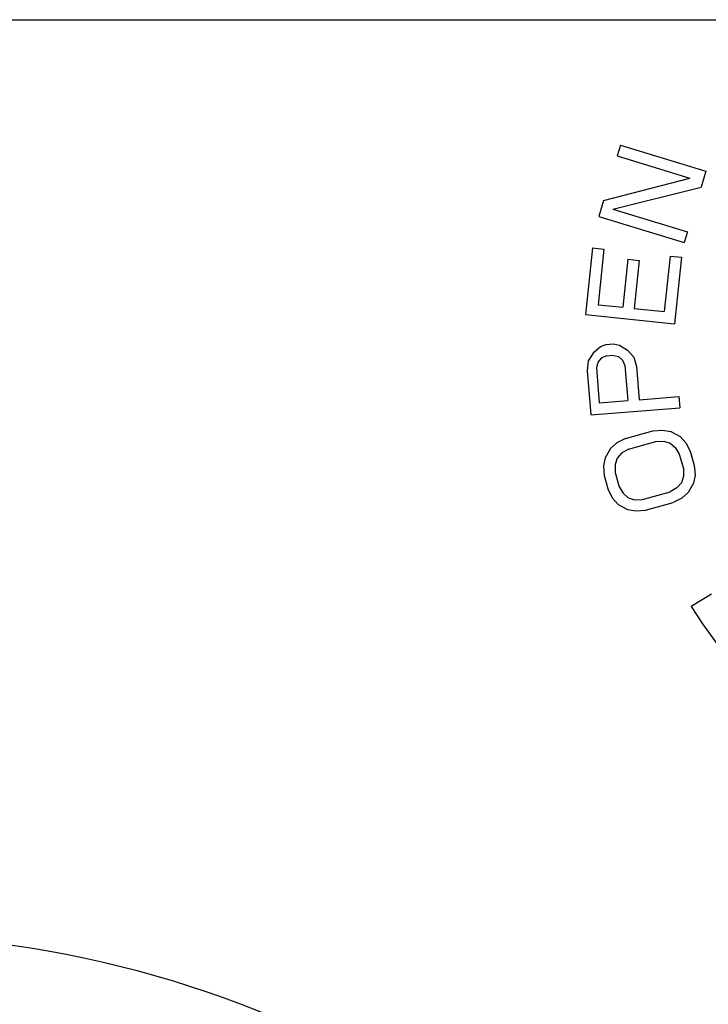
# Model space of a CAD drawing. Header units: millimetres. Extents: x 0 to 4000, y 0 to 3000.
# Tile 130 of 170: x 2045 to 2080, y 1641 to 1690. Entities that reach past the tile are written whole.
import ezdxf

# ---------------------------------------------------------------- set-up
doc = ezdxf.new("R2010")
doc.units = ezdxf.units.MM
doc.header["$LTSCALE"] = 219.99956
doc.layers.get('0').update_dxf_attribs({"linetype": 'CONTINUOUS'})

msp = doc.modelspace()

# ---------------------------------------------------------------- linework, layer by layer
at = {"color": 7, "linetype": 'CONTINUOUS'}
for p, q in [((1844.778, 1690.18), (2176.626, 1690.18)), ((2075.427, 1683.859), (2075.262, 1683.321)), ((2075.427, 1683.859), (2079.73, 1682.545)), ((2075.262, 1683.321), (2078.925, 1682.202)), ((2079.73, 1682.545), (2079.484, 1681.738)), ((2074.578, 1681.079), (2078.925, 1682.202)), ((2075.045, 1680.643), (2079.484, 1681.738)), ((2074.578, 1681.079), (2074.331, 1680.272)), ((2075.045, 1680.643), (2078.799, 1679.496)), ((2074.331, 1680.272), (2078.635, 1678.958)), ((2078.799, 1679.496), (2078.635, 1678.958)), ((2074.026, 1678.68), (2073.673, 1675.324)), ((2074.026, 1678.68), (2074.597, 1678.62)), ((2074.597, 1678.62), (2074.303, 1675.823)), ((2075.796, 1678.117), (2075.541, 1675.693)), ((2075.796, 1678.117), (2076.367, 1678.057)), ((2076.367, 1678.057), (2076.113, 1675.633)), ((2077.93, 1678.27), (2077.636, 1675.473)), ((2077.93, 1678.27), (2078.501, 1678.21)), ((2078.501, 1678.21), (2078.149, 1674.854)), ((2074.303, 1675.823), (2075.541, 1675.693)), ((2076.113, 1675.633), (2077.636, 1675.473)), ((2073.673, 1675.324), (2078.149, 1674.854)), ((2074.421, 1673.7), (2074.062, 1673.389)), ((2074.7, 1673.817), (2074.421, 1673.7)), ((2074.7, 1673.817), (2075.081, 1673.848)), ((2075.081, 1673.848), (2075.375, 1673.778)), ((2075.375, 1673.778), (2075.78, 1673.528)), ((2075.78, 1673.528), (2076.096, 1673.178)), ((2073.806, 1672.992), (2073.748, 1672.517)), ((2074.062, 1673.389), (2073.806, 1672.992)), ((2074.291, 1672.937), (2074.218, 1672.649)), ((2074.466, 1673.14), (2074.291, 1672.937)), ((2074.745, 1673.256), (2074.466, 1673.14)), ((2074.745, 1673.256), (2075.031, 1673.28)), ((2075.031, 1673.28), (2075.325, 1673.209)), ((2075.325, 1673.209), (2075.531, 1673.038)), ((2075.531, 1673.038), (2075.649, 1672.765)), ((2076.096, 1673.178), (2076.229, 1672.718)), ((2073.748, 1672.517), (2073.93, 1670.275)), ((2074.218, 1672.649), (2074.361, 1670.874)), ((2075.649, 1672.765), (2075.793, 1670.99)), ((2076.229, 1672.718), (2076.365, 1671.036)), ((2074.361, 1670.874), (2075.793, 1670.99)), ((2076.365, 1671.036), (2078.37, 1671.198)), ((2078.37, 1671.198), (2078.415, 1670.637)), ((2073.93, 1670.275), (2078.415, 1670.637)), ((2075.679, 1669.082), (2077.061, 1669.472)), ((2077.061, 1669.472), (2077.547, 1669.511)), ((2077.547, 1669.511), (2077.967, 1669.435)), ((2075.679, 1669.082), (2075.243, 1668.862)), ((2077.967, 1669.435), (2078.437, 1669.177)), ((2078.437, 1669.177), (2078.723, 1668.868)), ((2074.926, 1668.578), (2074.659, 1668.113)), ((2075.243, 1668.862), (2074.926, 1668.578)), ((2075.831, 1668.541), (2075.488, 1668.347)), ((2075.831, 1668.541), (2077.214, 1668.93)), ((2077.214, 1668.93), (2077.608, 1668.944)), ((2077.608, 1668.944), (2077.935, 1668.841)), ((2077.935, 1668.841), (2078.196, 1668.622)), ((2078.196, 1668.622), (2078.389, 1668.287)), ((2078.723, 1668.868), (2078.942, 1668.443)), ((2074.659, 1668.113), (2074.576, 1667.701)), ((2075.262, 1668.089), (2075.154, 1667.766)), ((2075.488, 1668.347), (2075.262, 1668.089)), ((2078.389, 1668.287), (2078.593, 1667.565)), ((2078.942, 1668.443), (2079.146, 1667.721)), ((2074.576, 1667.701), (2074.611, 1667.223)), ((2075.154, 1667.766), (2075.164, 1667.379)), ((2078.593, 1667.565), (2078.602, 1667.179)), ((2079.146, 1667.721), (2079.18, 1667.244)), ((2074.611, 1667.223), (2074.814, 1666.502)), ((2075.164, 1667.379), (2075.367, 1666.657)), ((2078.602, 1667.179), (2078.494, 1666.856)), ((2079.18, 1667.244), (2079.098, 1666.831)), ((2074.814, 1666.502), (2075.033, 1666.076)), ((2075.367, 1666.657), (2075.561, 1666.322)), ((2078.268, 1666.598), (2077.925, 1666.404)), ((2078.494, 1666.856), (2078.268, 1666.598)), ((2079.098, 1666.831), (2078.831, 1666.366)), ((2075.033, 1666.076), (2075.319, 1665.767)), ((2075.561, 1666.322), (2075.821, 1666.103)), ((2075.821, 1666.103), (2076.149, 1666.001)), ((2076.149, 1666.001), (2076.543, 1666.014)), ((2076.543, 1666.014), (2077.925, 1666.404)), ((2078.513, 1666.082), (2078.078, 1665.862)), ((2078.831, 1666.366), (2078.513, 1666.082)), ((2075.319, 1665.767), (2075.789, 1665.51)), ((2075.789, 1665.51), (2076.209, 1665.433)), ((2076.695, 1665.473), (2078.078, 1665.862)), ((2076.209, 1665.433), (2076.695, 1665.473)), ((2080.009, 1661.25), (2078.992, 1660.614))]:
    msp.add_line(p, q, dxfattribs=at)
msp.add_arc((2100.702, 1674.18), 25.6, 212, 230.5102, dxfattribs=at)
at = {"color": 9, "linetype": 'CONTINUOUS'}
msp.add_open_spline([(2037.581, 1644.079), (2047.225, 1644.079), (2066.87, 1638.515), (2080.44, 1623.355), (2084.767, 1614.785)], degree=3, knots=[0, 0, 0, 0, 0.501127, 1, 1, 1, 1], dxfattribs=at)

doc.saveas('drawing.dxf')
